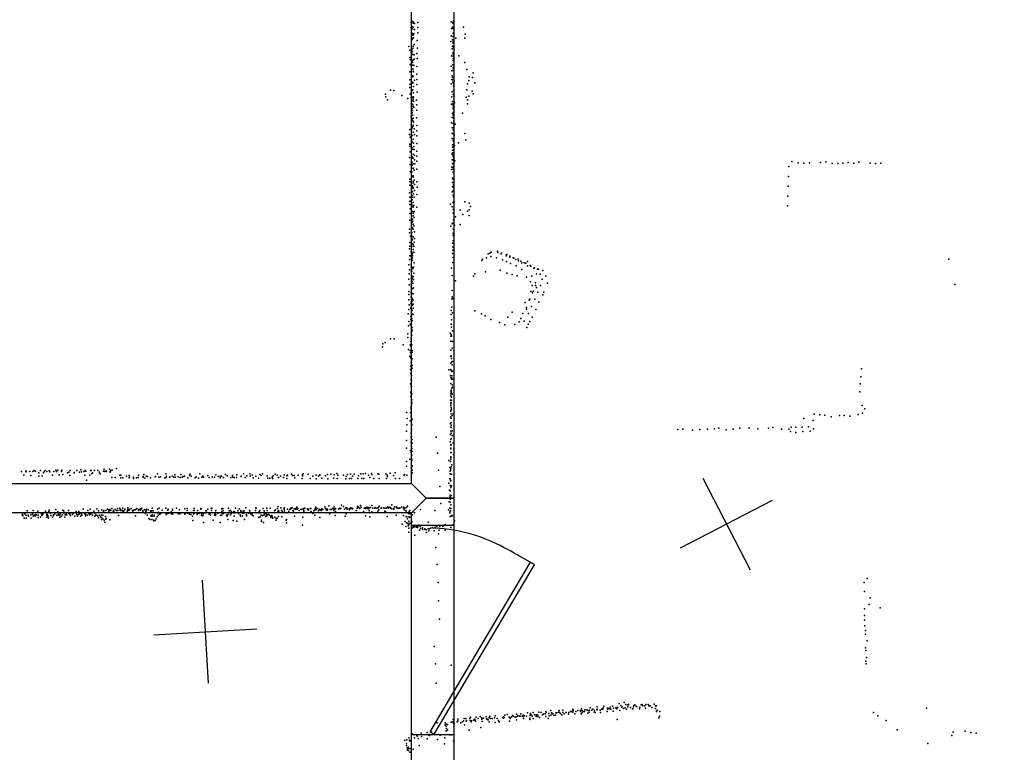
# Model space of a CAD drawing. Header units: millimetres. Extents: x -28413 to 52712, y -42191 to 56778.
# Tile 57 of 70: x 6254 to 10070, y 18573 to 21412. Entities that reach past the tile are written whole.
import ezdxf

# ---------------------------------------------------------------- set-up
doc = ezdxf.new("R2010")
doc.units = ezdxf.units.MM
for name, color, linetype in [('DOORS', 7, 'Continuous'), ('P', 9, 'Continuous'), ('PANOS', 10, 'Continuous'), ('ROOMS', 1, 'Continuous'), ('WALLS', 3, 'Continuous')]:
    doc.layers.add(name, color=color, linetype=linetype)

# ---------------------------------------------------------------- blocks, each defined once
blk = doc.blocks.new('1-Standard_3D')
for points in [[(-403.982, 5.64828), (253.382, 394.931), (263.573, 377.722), (-393.791, -11.5606), (-403.982, 5.64828)], [(263.573, 377.722), (275.367, 357.142), (283.15, 343.495), (290.844, 329.879), (298.429, 316.269), (305.882, 302.642), (313.184, 288.973), (320.313, 275.239), (327.249, 261.416), (333.971, 247.479), (340.456, 233.405), (346.686, 219.17), (352.638, 204.75), (358.291, 190.121), (363.626, 175.258), (368.62, 160.139), (373.253, 144.738), (377.503, 129.032), (381.351, 112.998), (384.774, 96.6102), (387.752, 79.8457), (390.265, 62.6802), (392.29, 45.0899), (393.807, 27.0508), (395.085, -0.90191)]]:
    blk.add_lwpolyline(points)

msp = doc.modelspace()

# ---------------------------------------------------------------- linework, layer by layer
at = {"layer": 'DOORS'}
msp.add_lwpolyline([(7772.4, 18640.6), (7772.4, 19453.4), (7937.5, 19453.4), (7937.5, 18640.6), (7772.4, 18640.6)], dxfattribs=at)
at = {"layer": 'P'}
for p in [(7772, 21401), (7772, 21382), (7777, 21405), (7777, 21385), (7777, 21377), (7779, 21399), (7779, 21383), (7781, 21403), (7784, 21398), (7784, 21375), (7797, 21402), (7797, 21382), (7927, 21404), (7928, 21378), (7932, 21383), (7933, 21401), (7934, 21398), (7935, 21379), (7935, 21377), (7936, 21408), (7974, 21384), (7773, 21363), (7773, 21350), (7773, 21337), (7776, 21336), (7777, 21359), (7778, 21352), (7778, 21341), (7779, 21352), (7781, 21342), (7782, 21358), (7797, 21362), (7927, 21350), (7932, 21335), (7933, 21347), (7934, 21359), (7936, 21361), (7945, 21341), (7979, 21341), (7981, 21357), (7763, 21308), (7766, 21295), (7773, 21299), (7777, 21299), (7778, 21302), (7780, 21310), (7783, 21317), (7795, 21332), (7796, 21302), (7926, 21328), (7930, 21299), (7932, 21310), (7933, 21323), (7934, 21327), (7934, 21325), (7934, 21308), (7935, 21303), (7938, 21297), (7767, 21266), (7768, 21258), (7772, 21287), (7775, 21279), (7777, 21289), (7778, 21277), (7779, 21257), (7783, 21276), (7783, 21259), (7793, 21282), (7795, 21262), (7928, 21273), (7934, 21286), (7934, 21279), (7934, 21262), (7935, 21281), (7935, 21271), (7957, 21272), (7768, 21239), (7772, 21236), (7774, 21255), (7774, 21238), (7774, 21222), (7776, 21253), (7777, 21246), (7778, 21236), (7778, 21221), (7782, 21235), (7794, 21231), (7927, 21232), (7933, 21238), (7935, 21254), (7935, 21226), (7937, 21222), (7979, 21246), (7988, 21219), (7766, 21211), (7767, 21180), (7771, 21210), (7773, 21192), (7777, 21191), (7778, 21195), (7779, 21213), (7779, 21194), (7781, 21210), (7793, 21201), (7794, 21181), (7929, 21214), (7929, 21181), (7931, 21195), (7932, 21215), (7932, 21188), (7997, 21191), (8009, 21189), (8012, 21206), (7767, 21163), (7767, 21150), (7771, 21161), (7775, 21170), (7778, 21170), (7778, 21167), (7781, 21153), (7784, 21178), (7794, 21161), (7927, 21164), (7932, 21179), (7933, 21171), (7936, 21165), (7936, 21155), (7938, 21175), (7990, 21164), (7995, 21177), (8018, 21168), (7672, 21124), (7674, 21114), (7692, 21139), (7704, 21138), (7735, 21119), (7759, 21107), (7768, 21124), (7772, 21129), (7772, 21111), (7774, 21138), (7776, 21138), (7777, 21111), (7778, 21141), (7779, 21114), (7779, 21104), (7781, 21129), (7781, 21112), (7795, 21132), (7929, 21114), (7930, 21133), (7934, 21122), (7936, 21140), (7938, 21116), (7985, 21112), (7988, 21141), (7995, 21116), (8008, 21136), (8012, 21125), (7680, 21102), (7773, 21085), (7773, 21067), (7775, 21068), (7777, 21085), (7778, 21098), (7778, 21082), (7779, 21076), (7781, 21096), (7782, 21072), (7792, 21101), (7793, 21082), (7928, 21085), (7932, 21095), (7933, 21086), (7934, 21074), (7934, 21067), (7935, 21081), (7939, 21090), (7990, 21102), (7990, 21087), (7772, 21036), (7775, 21051), (7775, 21028), (7777, 21061), (7778, 21043), (7780, 21031), (7792, 21032), (7794, 21062), (7931, 21034), (7932, 21049), (7933, 21034), (7935, 21053), (7935, 21048), (7935, 21042), (7936, 21051), (7937, 21056), (7937, 21031), (7970, 21050), (7772, 21005), (7774, 21026), (7776, 20994), (7778, 21021), (7778, 20998), (7780, 21004), (7781, 21015), (7783, 20990), (7794, 21002), (7928, 21013), (7930, 20993), (7934, 21010), (7934, 20995), (7937, 21020), (7937, 21019), (7937, 21013), (7942, 21008), (7765, 20967), (7767, 20987), (7768, 20957), (7772, 20961), (7773, 20986), (7777, 20964), (7779, 20977), (7784, 20967), (7793, 20982), (7793, 20962), (7931, 20973), (7931, 20952), (7932, 20971), (7933, 20951), (7935, 20986), (7935, 20970), (7938, 20965), (7979, 20971), (7766, 20930), (7766, 20922), (7773, 20942), (7775, 20939), (7776, 20916), (7779, 20949), (7780, 20949), (7781, 20934), (7782, 20921), (7794, 20933), (7932, 20928), (7932, 20918), (7934, 20943), (7934, 20929), (7936, 20942), (7936, 20920), (7939, 20925), (7955, 20935), (7984, 20947), (7765, 20878), (7768, 20901), (7773, 20911), (7773, 20880), (7776, 20882), (7777, 20876), (7780, 20910), (7780, 20892), (7780, 20876), (7783, 20910), (7784, 20886), (7794, 20903), (7794, 20883), (7930, 20892), (7932, 20907), (7932, 20897), (7934, 20883), (7935, 20896), (7935, 20887), (7936, 20876), (7937, 20910), (7937, 20898), (7768, 20851), (7773, 20862), (7773, 20850), (7773, 20837), (7776, 20860), (7776, 20849), (7779, 20854), (7779, 20837), (7784, 20870), (7786, 20854), (7794, 20864), (7929, 20841), (7930, 20869), (7932, 20854), (7934, 20869), (7935, 20857), (7935, 20842), (7935, 20840), (7936, 20842), (7937, 20865), (7941, 20865), (9235, 20844), (9247, 20863), (9272, 20858), (9294, 20857), (9316, 20858), (9358, 20859), (9379, 20862), (9403, 20855), (9425, 20855), (9445, 20856), (9465, 20859), (9487, 20857), (9507, 20860), (9551, 20856), (9571, 20855), (9592, 20857), (7768, 20823), (7773, 20819), (7774, 20824), (7774, 20806), (7779, 20802), (7780, 20836), (7780, 20808), (7783, 20829), (7794, 20833), (7928, 20832), (7932, 20798), (7935, 20833), (7935, 20821), (7937, 20819), (9234, 20805), (7766, 20784), (7767, 20795), (7767, 20771), (7773, 20788), (7774, 20762), (7777, 20769), (7779, 20784), (7779, 20762), (7780, 20779), (7783, 20790), (7785, 20774), (7793, 20784), (7795, 20764), (7932, 20782), (7932, 20766), (7933, 20796), (7934, 20766), (7934, 20764), (7935, 20794), (7936, 20797), (7936, 20774), (7937, 20784), (9233, 20767), (7765, 20742), (7767, 20725), (7773, 20750), (7774, 20731), (7775, 20724), (7777, 20745), (7777, 20731), (7779, 20758), (7781, 20738), (7783, 20725), (7784, 20750), (7793, 20735), (7931, 20745), (7934, 20749), (7935, 20732), (7936, 20726), (7937, 20752), (7937, 20729), (9231, 20728), (7766, 20709), (7766, 20696), (7773, 20713), (7773, 20688), (7774, 20696), (7775, 20714), (7779, 20704), (7780, 20691), (7780, 20686), (7782, 20693), (7793, 20686), (7924, 20698), (7930, 20687), (7934, 20704), (7936, 20706), (7937, 20700), (7938, 20707), (7979, 20707), (7997, 20701), (8002, 20688), (9230, 20691), (7767, 20662), (7768, 20679), (7773, 20651), (7774, 20670), (7780, 20666), (7780, 20661), (7780, 20652), (7783, 20669), (7783, 20646), (7934, 20677), (7934, 20663), (7943, 20648), (7962, 20674), (7972, 20657), (7990, 20671), (7996, 20676), (7997, 20654), (7766, 20635), (7774, 20638), (7774, 20626), (7777, 20639), (7777, 20630), (7778, 20632), (7779, 20620), (7782, 20614), (7925, 20612), (7931, 20621), (7932, 20623), (7933, 20624), (7936, 20637), (7940, 20616), (7961, 20619), (7765, 20601), (7765, 20586), (7769, 20573), (7774, 20603), (7774, 20588), (7777, 20607), (7777, 20572), (7779, 20571), (7780, 20601), (7784, 20590), (7934, 20601), (7934, 20585), (7934, 20578), (7935, 20601), (7935, 20576), (7766, 20535), (7767, 20549), (7773, 20545), (7774, 20564), (7777, 20560), (7778, 20544), (7779, 20541), (7779, 20535), (7782, 20533), (7783, 20550), (7784, 20565), (7932, 20546), (7933, 20531), (7934, 20555), (7765, 20525), (7766, 20497), (7772, 20514), (7774, 20501), (7775, 20507), (7777, 20498), (7779, 20522), (7779, 20512), (7782, 20510), (7932, 20507), (7933, 20519), (8070, 20505), (8077, 20508), (8080, 20495), (8082, 20512), (8106, 20515), (8106, 20514), (8107, 20510), (8121, 20505), (8122, 20508), (8140, 20498), (8141, 20503), (8143, 20503), (8154, 20496), (7763, 20463), (7765, 20483), (7772, 20463), (7774, 20479), (7777, 20489), (7777, 20480), (7783, 20470), (7933, 20471), (7935, 20491), (8046, 20479), (8048, 20484), (8063, 20489), (8103, 20490), (8126, 20482), (8141, 20475), (8154, 20492), (8157, 20468), (8167, 20489), (8169, 20488), (8177, 20483), (8179, 20459), (8186, 20484), (8187, 20478), (8197, 20477), (8200, 20470), (8209, 20470), (8216, 20469), (8222, 20475), (8223, 20459), (8233, 20460), (8236, 20457), (9856, 20484), (7764, 20428), (7765, 20443), (7774, 20438), (7774, 20420), (7775, 20454), (7777, 20417), (7778, 20447), (7778, 20447), (7781, 20454), (7782, 20430), (7928, 20449), (7930, 20421), (8013, 20418), (8019, 20428), (8060, 20435), (8116, 20442), (8142, 20430), (8163, 20425), (8183, 20420), (8201, 20445), (8239, 20418), (8247, 20449), (8249, 20451), (8258, 20428), (8261, 20446), (8265, 20446), (8272, 20426), (8282, 20441), (8294, 20418), (7762, 20407), (7764, 20385), (7771, 20388), (7773, 20381), (7775, 20410), (7775, 20399), (7778, 20392), (7779, 20416), (7781, 20406), (7944, 20401), (8219, 20415), (8234, 20396), (8241, 20382), (8253, 20393), (8253, 20382), (8273, 20382), (8279, 20407), (8300, 20392), (9879, 20386), (7762, 20359), (7762, 20347), (7771, 20376), (7771, 20357), (7771, 20353), (7776, 20370), (7777, 20352), (7778, 20371), (7779, 20350), (7781, 20374), (7931, 20363), (8235, 20359), (8242, 20354), (8245, 20360), (8257, 20375), (8263, 20357), (8282, 20346), (8286, 20357), (7762, 20327), (7764, 20307), (7770, 20313), (7771, 20339), (7774, 20334), (7775, 20321), (7775, 20310), (7777, 20329), (7777, 20306), (7780, 20326), (7780, 20310), (7929, 20329), (7930, 20338), (7932, 20332), (8214, 20317), (8229, 20325), (8231, 20329), (8251, 20329), (8267, 20318), (7760, 20273), (7762, 20290), (7770, 20294), (7771, 20299), (7773, 20281), (7774, 20273), (7776, 20287), (7779, 20294), (7779, 20270), (7927, 20285), (7927, 20270), (7929, 20298), (7932, 20276), (8018, 20284), (8044, 20272), (8058, 20265), (8163, 20279), (8205, 20274), (8218, 20291), (8219, 20297), (8227, 20274), (8238, 20301), (8255, 20289), (7761, 20226), (7763, 20243), (7768, 20233), (7769, 20230), (7770, 20262), (7770, 20250), (7771, 20252), (7773, 20242), (7774, 20255), (7776, 20247), (7927, 20233), (7928, 20249), (8081, 20251), (8114, 20239), (8135, 20230), (8146, 20260), (8173, 20231), (8190, 20242), (8197, 20254), (8210, 20244), (8225, 20232), (8231, 20243), (8241, 20260), (7759, 20195), (7771, 20199), (7774, 20211), (7774, 20188), (7775, 20207), (7776, 20220), (7923, 20198), (7927, 20193), (7928, 20221), (7932, 20207), (8220, 20220), (7662, 20156), (7671, 20162), (7692, 20176), (7706, 20176), (7741, 20153), (7759, 20181), (7768, 20153), (7770, 20166), (7772, 20179), (7772, 20175), (7774, 20153), (7925, 20186), (7925, 20167), (7928, 20186), (7932, 20166), (7660, 20145), (7761, 20134), (7768, 20130), (7769, 20122), (7770, 20149), (7770, 20147), (7775, 20124), (7776, 20131), (7926, 20132), (7930, 20139), (7767, 20109), (7769, 20102), (7771, 20085), (7772, 20106), (7774, 20073), (7775, 20073), (7776, 20098), (7925, 20082), (7926, 20107), (7927, 20110), (7928, 20099), (7929, 20086), (7931, 20075), (7932, 20088), (7769, 20057), (7770, 20070), (7770, 20042), (7772, 20037), (7775, 20062), (7918, 20055), (7925, 20057), (7927, 20053), (7929, 20049), (7932, 20051), (9517, 20059), (7769, 20001), (7772, 20018), (7773, 20034), (7773, 20013), (7924, 20033), (7925, 20026), (7925, 20002), (7928, 20019), (7929, 20032), (7929, 20023), (7930, 19997), (7932, 20019), (9512, 20001), (9515, 20029), (7770, 19967), (7771, 19972), (7772, 19992), (7773, 19991), (7774, 19961), (7926, 19962), (7927, 19977), (7927, 19973), (7927, 19969), (7929, 19984), (7929, 19964), (7930, 19961), (7932, 19988), (9511, 19970), (7770, 19952), (7773, 19939), (7773, 19931), (7774, 19939), (7774, 19926), (7924, 19938), (7926, 19955), (7926, 19924), (7927, 19929), (7928, 19950), (7928, 19938), (7754, 19890), (7769, 19890), (7771, 19911), (7772, 19907), (7772, 19903), (7773, 19918), (7926, 19918), (7926, 19898), (7926, 19895), (7927, 19909), (7927, 19885), (7928, 19903), (7934, 19885), (9333, 19884), (9504, 19883), (9520, 19918), (9521, 19888), (9530, 19904), (7756, 19867), (7768, 19858), (7771, 19873), (7773, 19860), (7775, 19864), (7924, 19847), (7925, 19874), (7926, 19872), (7927, 19867), (7927, 19852), (7931, 19879), (9293, 19867), (9330, 19859), (9355, 19881), (9375, 19880), (9399, 19873), (9432, 19879), (9450, 19879), (9472, 19876), (7753, 19818), (7755, 19842), (7772, 19812), (7773, 19840), (7773, 19828), (7773, 19819), (7773, 19819), (7774, 19842), (7926, 19834), (7926, 19818), (7927, 19841), (7927, 19832), (7927, 19810), (7931, 19819), (8805, 19824), (8825, 19826), (8862, 19822), (8891, 19824), (8920, 19826), (8947, 19827), (8964, 19830), (8993, 19823), (9019, 19826), (9045, 19829), (9081, 19831), (9115, 19827), (9157, 19830), (9174, 19832), (9207, 19826), (9235, 19826), (9242, 19816), (9245, 19833), (9262, 19833), (9263, 19813), (9287, 19834), (9290, 19816), (9312, 19835), (9318, 19818), (9331, 19827), (7753, 19782), (7772, 19793), (7772, 19775), (7773, 19797), (7775, 19772), (7776, 19786), (7868, 19794), (7923, 19776), (7924, 19805), (7926, 19785), (7927, 19789), (7931, 19801), (7935, 19771), (7937, 19800), (7753, 19752), (7769, 19743), (7771, 19735), (7774, 19752), (7774, 19749), (7775, 19739), (7874, 19732), (7925, 19752), (7925, 19749), (7925, 19735), (7926, 19766), (7927, 19763), (7927, 19735), (7937, 19750), (7754, 19700), (7767, 19710), (7774, 19725), (7774, 19709), (7774, 19704), (7918, 19704), (7924, 19700), (7926, 19719), (7926, 19716), (7926, 19709), (7936, 19727), (6261, 19662), (6278, 19664), (6279, 19660), (6279, 19660), (6294, 19661), (6305, 19662), (6311, 19665), (6315, 19663), (6328, 19656), (6335, 19665), (6347, 19656), (6349, 19661), (6353, 19665), (6359, 19662), (6368, 19664), (6371, 19660), (6387, 19661), (6394, 19667), (6397, 19662), (6402, 19667), (6416, 19663), (6416, 19661), (6418, 19667), (6440, 19656), (6445, 19659), (6450, 19665), (6465, 19656), (6466, 19658), (6476, 19666), (6486, 19659), (6491, 19668), (6494, 19660), (6503, 19661), (6508, 19666), (6511, 19663), (6529, 19665), (6532, 19665), (6534, 19654), (6536, 19656), (6544, 19665), (6557, 19665), (6564, 19659), (6564, 19658), (6579, 19663), (6582, 19670), (6585, 19662), (6590, 19664), (6591, 19662), (6603, 19670), (6605, 19661), (6605, 19659), (6608, 19665), (6613, 19667), (6629, 19673), (7484, 19654), (7594, 19654), (7618, 19654), (7690, 19655), (7709, 19656), (7753, 19682), (7773, 19658), (7773, 19654), (7774, 19680), (7775, 19656), (7776, 19683), (7776, 19683), (7776, 19667), (7877, 19667), (7922, 19677), (7923, 19663), (7924, 19665), (7925, 19672), (7927, 19680), (7929, 19687), (6271, 19647), (6298, 19646), (6328, 19643), (6342, 19645), (6381, 19648), (6408, 19649), (6422, 19650), (6449, 19646), (6507, 19647), (6513, 19628), (6526, 19648), (6566, 19652), (6612, 19638), (6625, 19638), (6642, 19648), (6646, 19648), (6646, 19637), (6654, 19637), (6668, 19643), (6679, 19646), (6679, 19637), (6680, 19640), (6695, 19635), (6696, 19640), (6707, 19637), (6713, 19638), (6715, 19648), (6733, 19642), (6733, 19639), (6735, 19650), (6740, 19636), (6745, 19644), (6750, 19642), (6761, 19637), (6780, 19641), (6781, 19642), (6789, 19652), (6794, 19639), (6800, 19641), (6817, 19637), (6821, 19653), (6822, 19638), (6824, 19644), (6835, 19639), (6836, 19640), (6845, 19644), (6852, 19639), (6856, 19649), (6857, 19640), (6868, 19641), (6876, 19638), (6879, 19650), (6884, 19639), (6888, 19642), (6893, 19644), (6906, 19637), (6913, 19646), (6915, 19651), (6919, 19643), (6934, 19637), (6938, 19641), (6948, 19636), (6953, 19652), (6960, 19639), (6964, 19644), (6967, 19639), (6984, 19646), (6989, 19638), (7001, 19641), (7010, 19639), (7014, 19649), (7023, 19642), (7031, 19637), (7032, 19643), (7037, 19643), (7044, 19638), (7052, 19650), (7059, 19645), (7073, 19638), (7079, 19646), (7081, 19639), (7086, 19638), (7095, 19638), (7096, 19649), (7113, 19643), (7113, 19642), (7122, 19652), (7128, 19638), (7135, 19645), (7146, 19653), (7148, 19643), (7155, 19647), (7159, 19637), (7170, 19643), (7180, 19636), (7185, 19650), (7190, 19646), (7195, 19652), (7214, 19645), (7216, 19636), (7224, 19636), (7233, 19640), (7234, 19635), (7237, 19645), (7245, 19651), (7252, 19647), (7258, 19638), (7265, 19643), (7277, 19638), (7280, 19649), (7290, 19645), (7290, 19635), (7292, 19647), (7308, 19651), (7312, 19646), (7318, 19646), (7321, 19637), (7334, 19648), (7349, 19634), (7350, 19649), (7350, 19645), (7353, 19652), (7373, 19651), (7380, 19635), (7390, 19643), (7403, 19633), (7404, 19647), (7413, 19644), (7418, 19649), (7418, 19648), (7425, 19636), (7439, 19645), (7448, 19650), (7449, 19633), (7460, 19651), (7471, 19636), (7473, 19649), (7485, 19634), (7488, 19648), (7509, 19647), (7518, 19633), (7520, 19642), (7525, 19650), (7532, 19635), (7536, 19651), (7541, 19635), (7544, 19643), (7551, 19651), (7565, 19634), (7568, 19645), (7577, 19653), (7580, 19634), (7586, 19653), (7588, 19635), (7606, 19648), (7612, 19638), (7619, 19650), (7627, 19634), (7643, 19652), (7646, 19651), (7647, 19635), (7673, 19653), (7676, 19635), (7678, 19648), (7680, 19642), (7703, 19646), (7711, 19634), (7726, 19634), (7744, 19647), (7745, 19646), (7746, 19650), (7755, 19648), (7918, 19616), (7921, 19633), (7923, 19653), (7923, 19633), (7924, 19626), (7926, 19627), (7927, 19651), (7928, 19651), (7883, 19604), (7920, 19589), (7923, 19607), (7923, 19587), (7926, 19606), (7926, 19599), (7928, 19606), (7919, 19544), (7920, 19559), (7923, 19570), (7923, 19565), (7923, 19554), (7923, 19543), (7927, 19569), (6283, 19509), (6307, 19511), (6325, 19508), (6355, 19508), (6367, 19507), (6368, 19512), (6395, 19514), (6402, 19506), (6422, 19512), (6424, 19502), (6426, 19508), (6428, 19501), (6443, 19510), (6454, 19501), (6473, 19507), (6484, 19507), (6501, 19515), (6519, 19510), (6527, 19516), (6535, 19502), (6542, 19508), (6554, 19517), (6560, 19509), (6573, 19513), (6579, 19505), (6580, 19511), (6588, 19510), (6595, 19516), (6600, 19513), (6600, 19508), (6603, 19511), (6604, 19514), (6608, 19511), (6608, 19511), (6612, 19518), (6617, 19508), (6618, 19511), (6621, 19504), (6624, 19514), (6629, 19511), (6630, 19510), (6634, 19518), (6635, 19510), (6643, 19519), (6644, 19514), (6644, 19512), (6646, 19510), (6651, 19512), (6651, 19510), (6654, 19520), (6656, 19507), (6658, 19509), (6662, 19516), (6662, 19514), (6671, 19508), (6673, 19513), (6674, 19521), (6674, 19515), (6677, 19511), (6680, 19514), (6687, 19518), (6692, 19510), (6693, 19508), (6695, 19512), (6699, 19513), (6702, 19513), (6704, 19514), (6709, 19518), (6715, 19513), (6715, 19510), (6716, 19514), (6721, 19515), (6722, 19512), (6723, 19517), (6723, 19514), (6724, 19514), (6728, 19519), (6731, 19506), (6732, 19510), (6738, 19513), (6743, 19506), (6744, 19513), (6745, 19514), (6745, 19508), (6746, 19516), (6752, 19513), (6761, 19509), (6764, 19509), (6764, 19505), (6766, 19509), (6768, 19520), (6772, 19509), (6788, 19516), (6793, 19504), (6795, 19519), (6806, 19512), (6821, 19520), (6829, 19512), (6830, 19515), (6841, 19505), (6846, 19516), (6846, 19512), (6862, 19519), (6869, 19501), (6874, 19513), (6880, 19501), (6894, 19517), (6894, 19501), (6895, 19502), (6897, 19502), (6903, 19518), (6903, 19510), (6919, 19503), (6928, 19510), (6930, 19518), (6931, 19510), (6941, 19501), (6943, 19510), (6956, 19518), (6957, 19516), (6970, 19501), (6974, 19501), (6976, 19509), (6979, 19509), (6983, 19515), (6997, 19519), (6998, 19510), (6999, 19518), (7004, 19501), (7013, 19503), (7015, 19510), (7024, 19502), (7037, 19517), (7038, 19506), (7042, 19518), (7042, 19503), (7043, 19510), (7063, 19502), (7064, 19519), (7065, 19501), (7066, 19509), (7072, 19511), (7075, 19505), (7084, 19506), (7085, 19502), (7087, 19505), (7089, 19501), (7091, 19519), (7100, 19509), (7104, 19501), (7105, 19517), (7111, 19510), (7111, 19505), (7114, 19504), (7120, 19508), (7124, 19509), (7131, 19521), (7134, 19501), (7135, 19502), (7145, 19510), (7147, 19504), (7157, 19502), (7168, 19511), (7169, 19521), (7171, 19519), (7174, 19501), (7181, 19501), (7182, 19507), (7185, 19510), (7186, 19501), (7198, 19518), (7202, 19509), (7202, 19503), (7212, 19519), (7213, 19510), (7225, 19519), (7242, 19509), (7246, 19513), (7254, 19518), (7255, 19506), (7256, 19526), (7257, 19511), (7259, 19508), (7259, 19508), (7266, 19521), (7269, 19510), (7273, 19507), (7279, 19521), (7279, 19517), (7280, 19515), (7281, 19509), (7287, 19502), (7292, 19515), (7298, 19508), (7301, 19515), (7302, 19516), (7304, 19515), (7305, 19520), (7306, 19519), (7311, 19521), (7313, 19510), (7316, 19508), (7318, 19517), (7324, 19518), (7324, 19514), (7326, 19515), (7328, 19517), (7329, 19524), (7331, 19515), (7333, 19518), (7338, 19510), (7344, 19514), (7349, 19515), (7352, 19515), (7355, 19518), (7355, 19510), (7355, 19508), (7359, 19519), (7360, 19520), (7370, 19517), (7370, 19514), (7374, 19516), (7374, 19512), (7382, 19518), (7383, 19518), (7384, 19507), (7395, 19509), (7398, 19513), (7400, 19517), (7401, 19521), (7402, 19523), (7404, 19514), (7404, 19513), (7407, 19518), (7413, 19509), (7415, 19515), (7419, 19513), (7419, 19512), (7423, 19511), (7425, 19517), (7426, 19514), (7429, 19514), (7437, 19525), (7439, 19518), (7441, 19518), (7443, 19515), (7443, 19512), (7446, 19512), (7447, 19515), (7452, 19528), (7458, 19514), (7462, 19514), (7467, 19517), (7468, 19519), (7468, 19519), (7471, 19517), (7472, 19510), (7473, 19525), (7473, 19515), (7476, 19516), (7478, 19507), (7479, 19518), (7490, 19516), (7495, 19520), (7496, 19518), (7499, 19518), (7501, 19531), (7509, 19526), (7513, 19516), (7519, 19521), (7521, 19518), (7522, 19521), (7523, 19516), (7531, 19517), (7532, 19513), (7535, 19518), (7537, 19521), (7540, 19519), (7543, 19517), (7545, 19518), (7558, 19510), (7560, 19510), (7562, 19519), (7564, 19526), (7567, 19523), (7572, 19520), (7572, 19518), (7573, 19518), (7575, 19530), (7578, 19523), (7587, 19507), (7589, 19519), (7590, 19519), (7594, 19518), (7596, 19521), (7600, 19523), (7603, 19518), (7605, 19522), (7608, 19521), (7608, 19517), (7609, 19509), (7614, 19522), (7619, 19530), (7619, 19505), (7623, 19519), (7631, 19520), (7632, 19522), (7632, 19521), (7639, 19520), (7643, 19508), (7644, 19521), (7645, 19522), (7646, 19513), (7648, 19527), (7655, 19521), (7655, 19520), (7664, 19521), (7667, 19519), (7670, 19508), (7672, 19507), (7673, 19519), (7675, 19520), (7680, 19523), (7682, 19520), (7682, 19520), (7686, 19524), (7691, 19522), (7691, 19519), (7697, 19532), (7697, 19517), (7704, 19516), (7705, 19518), (7707, 19525), (7715, 19525), (7715, 19521), (7718, 19503), (7720, 19519), (7725, 19519), (7728, 19520), (7734, 19524), (7742, 19524), (7742, 19523), (7742, 19519), (7745, 19520), (7745, 19513), (7747, 19520), (7751, 19511), (7752, 19508), (7753, 19522), (7757, 19527), (7764, 19506), (7767, 19511), (7778, 19505), (7784, 19502), (7808, 19514), (7863, 19510), (7887, 19538), (7916, 19513), (7921, 19501), (7922, 19520), (7923, 19507), (7924, 19509), (7925, 19533), (7925, 19518), (6264, 19494), (6265, 19496), (6266, 19490), (6267, 19492), (6272, 19481), (6274, 19498), (6278, 19493), (6280, 19481), (6287, 19493), (6289, 19489), (6297, 19494), (6299, 19481), (6304, 19499), (6304, 19496), (6306, 19489), (6312, 19492), (6314, 19489), (6316, 19495), (6320, 19494), (6326, 19492), (6326, 19483), (6335, 19484), (6339, 19497), (6340, 19491), (6343, 19494), (6344, 19498), (6359, 19492), (6359, 19484), (6360, 19496), (6361, 19495), (6363, 19491), (6364, 19489), (6366, 19482), (6374, 19500), (6375, 19491), (6382, 19485), (6385, 19491), (6386, 19494), (6390, 19497), (6398, 19493), (6404, 19500), (6405, 19498), (6405, 19492), (6410, 19493), (6410, 19485), (6412, 19496), (6416, 19487), (6420, 19494), (6429, 19485), (6431, 19494), (6434, 19497), (6435, 19494), (6437, 19494), (6445, 19499), (6449, 19496), (6451, 19491), (6459, 19495), (6463, 19500), (6468, 19489), (6475, 19499), (6476, 19495), (6479, 19488), (6482, 19495), (6482, 19495), (6485, 19500), (6486, 19498), (6490, 19489), (6494, 19497), (6495, 19493), (6505, 19500), (6507, 19499), (6507, 19496), (6509, 19496), (6510, 19495), (6510, 19490), (6516, 19493), (6522, 19499), (6525, 19500), (6525, 19494), (6528, 19497), (6530, 19496), (6536, 19493), (6537, 19492), (6545, 19500), (6546, 19488), (6548, 19492), (6548, 19491), (6552, 19492), (6557, 19489), (6560, 19482), (6564, 19492), (6568, 19486), (6571, 19475), (6572, 19492), (6572, 19483), (6576, 19493), (6576, 19478), (6582, 19473), (6585, 19465), (6587, 19487), (6588, 19477), (6589, 19479), (6604, 19474), (6637, 19491), (6703, 19490), (6742, 19499), (6748, 19493), (6755, 19480), (6759, 19476), (6763, 19490), (6766, 19488), (6766, 19475), (6768, 19494), (6768, 19489), (6773, 19473), (6774, 19470), (6775, 19493), (6776, 19489), (6779, 19472), (6783, 19478), (6787, 19486), (6791, 19500), (6791, 19492), (6797, 19496), (6797, 19495), (6801, 19500), (6822, 19499), (6822, 19495), (6825, 19498), (6826, 19499), (6833, 19500), (6841, 19500), (6843, 19498), (6845, 19499), (6846, 19496), (6847, 19500), (6869, 19497), (6870, 19499), (6875, 19498), (6894, 19496), (6905, 19500), (6911, 19498), (6913, 19496), (6918, 19495), (6924, 19489), (6926, 19472), (6928, 19498), (6931, 19500), (6942, 19499), (6942, 19495), (6945, 19500), (6950, 19499), (6959, 19498), (6959, 19491), (6961, 19499), (6961, 19490), (6965, 19499), (6966, 19493), (6967, 19464), (6989, 19499), (6989, 19496), (6991, 19500), (6992, 19500), (6994, 19493), (7004, 19473), (7010, 19493), (7012, 19499), (7012, 19491), (7014, 19494), (7021, 19500), (7031, 19464), (7033, 19491), (7038, 19493), (7039, 19499), (7039, 19499), (7044, 19499), (7056, 19492), (7059, 19489), (7061, 19495), (7061, 19475), (7071, 19494), (7074, 19499), (7082, 19472), (7086, 19488), (7096, 19469), (7103, 19499), (7109, 19494), (7110, 19489), (7118, 19500), (7118, 19490), (7123, 19500), (7126, 19475), (7133, 19494), (7134, 19490), (7143, 19500), (7150, 19498), (7154, 19500), (7155, 19493), (7156, 19498), (7159, 19490), (7181, 19483), (7186, 19486), (7190, 19492), (7191, 19473), (7192, 19468), (7196, 19491), (7199, 19464), (7200, 19492), (7203, 19499), (7204, 19497), (7207, 19498), (7207, 19487), (7211, 19496), (7211, 19488), (7215, 19494), (7219, 19495), (7223, 19493), (7228, 19489), (7228, 19483), (7231, 19491), (7233, 19486), (7236, 19481), (7243, 19484), (7243, 19484), (7248, 19479), (7249, 19473), (7252, 19481), (7257, 19487), (7270, 19486), (7287, 19473), (7288, 19463), (7289, 19475), (7319, 19488), (7352, 19484), (7390, 19499), (7398, 19493), (7418, 19483), (7455, 19497), (7477, 19491), (7516, 19488), (7520, 19498), (7594, 19490), (7612, 19486), (7678, 19487), (7713, 19492), (7742, 19491), (7748, 19468), (7752, 19487), (7754, 19486), (7754, 19463), (7755, 19486), (7757, 19478), (7761, 19499), (7762, 19469), (7763, 19486), (7766, 19498), (7766, 19484), (7774, 19466), (7776, 19494), (7838, 19465), (7923, 19487), (7928, 19490), (7929, 19489), (7930, 19491), (7939, 19471), (7351, 19453), (7737, 19458), (7751, 19449), (7759, 19461), (7760, 19459), (7760, 19451), (7762, 19457), (7762, 19427), (7763, 19456), (7763, 19442), (7768, 19461), (7775, 19442), (7779, 19447), (7781, 19446), (7782, 19450), (7782, 19446), (7785, 19449), (7791, 19446), (7794, 19448), (7796, 19445), (7798, 19449), (7801, 19454), (7804, 19434), (7806, 19448), (7808, 19441), (7816, 19443), (7816, 19437), (7823, 19438), (7825, 19440), (7830, 19436), (7831, 19425), (7837, 19440), (7840, 19432), (7842, 19440), (7842, 19440), (7848, 19442), (7854, 19445), (7861, 19432), (7865, 19446), (7871, 19449), (7880, 19434), (7883, 19449), (7893, 19452), (7895, 19449), (7904, 19456), (7904, 19434), (7926, 19444), (7934, 19455), (7786, 19415), (7877, 19420), (7867, 19367), (7872, 19301), (9539, 19247), (7876, 19232), (9527, 19232), (9528, 19197), (7878, 19160), (9550, 19172), (9529, 19130), (9547, 19146), (9590, 19133), (7881, 19089), (9529, 19103), (9529, 19086), (9530, 19064), (9533, 19046), (9532, 19031), (9539, 19006), (7861, 18984), (9533, 18978), (9534, 18968), (9536, 18941), (7866, 18916), (7927, 18911), (9534, 18926), (9535, 18916), (7869, 18841), (8398, 18741), (8432, 18742), (8445, 18738), (8452, 18738), (8465, 18746), (8476, 18741), (8491, 18739), (8491, 18738), (8492, 18750), (8492, 18741), (8511, 18740), (8515, 18741), (8516, 18746), (8519, 18752), (8532, 18745), (8533, 18741), (8536, 18743), (8542, 18742), (8543, 18748), (8546, 18740), (8552, 18752), (8556, 18745), (8565, 18746), (8566, 18745), (8568, 18746), (8569, 18744), (8569, 18742), (8570, 18747), (8572, 18747), (8578, 18762), (8584, 18755), (8588, 18748), (8589, 18750), (8589, 18750), (8590, 18750), (8595, 18743), (8597, 18767), (8601, 18746), (8603, 18758), (8606, 18741), (8612, 18757), (8612, 18750), (8614, 18758), (8614, 18757), (8622, 18747), (8629, 18742), (8631, 18742), (8633, 18749), (8635, 18755), (8638, 18757), (8644, 18752), (8646, 18750), (8656, 18742), (8658, 18748), (8663, 18757), (8667, 18758), (8669, 18753), (8677, 18754), (8680, 18744), (8681, 18758), (8690, 18758), (8693, 18753), (8695, 18753), (8698, 18754), (8705, 18747), (8714, 18760), (8718, 18753), (8718, 18743), (8721, 18754), (8722, 18754), (9769, 18744), (7934, 18700), (7952, 18702), (7977, 18704), (7983, 18705), (7999, 18704), (8002, 18709), (8018, 18702), (8023, 18709), (8031, 18704), (8039, 18712), (8044, 18707), (8046, 18706), (8046, 18702), (8052, 18706), (8062, 18711), (8063, 18703), (8066, 18700), (8069, 18702), (8074, 18708), (8077, 18713), (8079, 18705), (8085, 18704), (8095, 18707), (8097, 18715), (8105, 18705), (8126, 18708), (8126, 18708), (8130, 18711), (8130, 18706), (8132, 18708), (8135, 18717), (8144, 18720), (8151, 18710), (8153, 18710), (8155, 18704), (8157, 18707), (8160, 18711), (8165, 18716), (8168, 18713), (8175, 18709), (8178, 18711), (8180, 18721), (8184, 18713), (8185, 18716), (8192, 18714), (8197, 18723), (8197, 18713), (8204, 18714), (8206, 18717), (8207, 18704), (8208, 18712), (8209, 18716), (8218, 18713), (8222, 18726), (8231, 18706), (8232, 18700), (8233, 18717), (8233, 18716), (8234, 18724), (8237, 18718), (8241, 18714), (8245, 18728), (8245, 18705), (8250, 18719), (8256, 18719), (8256, 18712), (8260, 18719), (8263, 18717), (8263, 18712), (8266, 18729), (8269, 18708), (8275, 18727), (8281, 18719), (8285, 18721), (8291, 18722), (8294, 18731), (8294, 18712), (8295, 18728), (8302, 18705), (8305, 18724), (8306, 18715), (8313, 18735), (8313, 18717), (8315, 18726), (8318, 18723), (8321, 18724), (8324, 18717), (8331, 18717), (8332, 18726), (8336, 18726), (8343, 18729), (8345, 18735), (8347, 18728), (8351, 18724), (8356, 18719), (8359, 18737), (8359, 18727), (8359, 18727), (8364, 18723), (8371, 18728), (8372, 18728), (8373, 18727), (8381, 18721), (8383, 18728), (8389, 18731), (8391, 18732), (8395, 18733), (8395, 18730), (8398, 18729), (8399, 18736), (8406, 18723), (8410, 18731), (8417, 18736), (8428, 18736), (8428, 18732), (8431, 18722), (8434, 18735), (8435, 18728), (8440, 18731), (8444, 18732), (8454, 18737), (8456, 18725), (8460, 18735), (8461, 18729), (8463, 18737), (8472, 18737), (8481, 18729), (8482, 18736), (8485, 18728), (8504, 18737), (8506, 18728), (8531, 18731), (8555, 18733), (8570, 18700), (8580, 18735), (8723, 18731), (8725, 18737), (8731, 18707), (8734, 18714), (8735, 18731), (9563, 18727), (9580, 18715), (7872, 18687), (7903, 18687), (7903, 18678), (7907, 18683), (7907, 18675), (7909, 18665), (7913, 18681), (7927, 18690), (7933, 18692), (7934, 18687), (7937, 18673), (7938, 18684), (7950, 18692), (7953, 18695), (7964, 18688), (7971, 18692), (7975, 18695), (7978, 18680), (7985, 18694), (7986, 18696), (8000, 18696), (8004, 18691), (8006, 18695), (8013, 18698), (8019, 18699), (8021, 18694), (8041, 18670), (8047, 18693), (8070, 18699), (8074, 18691), (8097, 18689), (8110, 18697), (8113, 18692), (8153, 18694), (8180, 18699), (9612, 18696), (9655, 18661), (7762, 18630), (7775, 18645), (7784, 18630), (7793, 18638), (7795, 18636), (7799, 18627), (7810, 18642), (7811, 18647), (7812, 18634), (7834, 18650), (7834, 18625), (7841, 18643), (7841, 18640), (7842, 18639), (7848, 18641), (7850, 18652), (7872, 18642), (7874, 18623), (7878, 18643), (7884, 18640), (7902, 18630), (7907, 18657), (7909, 18657), (7913, 18660), (7921, 18641), (7929, 18641), (7996, 18659), (9867, 18638), (9872, 18652), (9919, 18655), (9941, 18650), (9962, 18648), (7747, 18621), (7754, 18607), (7754, 18600), (7755, 18622), (7756, 18591), (7758, 18588), (7760, 18593), (7760, 18588), (7765, 18620), (7766, 18617), (7767, 18588), (7772, 18618), (7779, 18586), (7803, 18600), (7901, 18606), (7936, 18617), (9774, 18607), (7757, 18583), (7757, 18582), (7761, 18581), (7767, 18574), (7769, 18574)]:
    msp.add_point(p, dxfattribs=at)
at = {"layer": 'PANOS'}
for points in [[(8902, 19635.7), (9085.7, 19280.4)], [(8816.1, 19366.2), (9171.5, 19549.9)], [(6986, 18840.9), (6962.8, 19240.3)], [(6774.7, 19029), (7174, 19052.2)]]:
    msp.add_lwpolyline(points, dxfattribs=at)
at = {"layer": 'ROOMS'}
for points in [[(7937.5, 18478.5), (8426.5, 18478.5), (13150.9, 18478.5), (13150.9, 24352.2), (11150.6, 24352.2), (10052, 24352.2), (7937.5, 24352.2), (7937.5, 19558), (7937.5, 18478.5)], [(7772.4, 19615.2), (7772.4, 24314.2), (7378.7, 24314.2), (2984.5, 24314.2), (2984.5, 21685.2), (2984.5, 19615.2), (7772.4, 19615.2)], [(4787.9, 18459.5), (6381.8, 18459.5), (6381.8, 14287.5), (7772.4, 14287.5), (7772.4, 14344.6), (7772.4, 16605.2), (7772.4, 18383.2), (7772.4, 19500.8), (2946.4, 19500.8), (1047.8, 19500.8), (1047.8, 18459.5), (3048, 18459.5), (3048, 18510.2), (3048, 18459.5), (4787.9, 18459.5)]]:
    msp.add_lwpolyline(points, close=True, dxfattribs=at)
at = {"layer": 'WALLS'}
for points in [[(7772.4, 19615.2), (7772.4, 24314.2), (7829.6, 24384), (7937.5, 24352.2), (7937.5, 19558), (7829.6, 19558), (7772.4, 19615.2)], [(7772.4, 19500.8), (2946.4, 19500.8), (2946.4, 19558), (2984.5, 19615.2), (7772.4, 19615.2), (7829.6, 19558), (7772.4, 19500.8)], [(7772.4, 18383.2), (7772.4, 19500.8), (7829.6, 19558), (7937.5, 19558), (7937.5, 18478.5), (7829.6, 18383.2), (7772.4, 18383.2)]]:
    msp.add_lwpolyline(points, dxfattribs=at)

# ---------------------------------------------------------------- block references
at = {"layer": 'DOORS', "yscale": -1, "rotation": 90}
msp.add_blockref('1-Standard_3D', (7854.9, 19047), dxfattribs=at)

doc.saveas('drawing.dxf')
